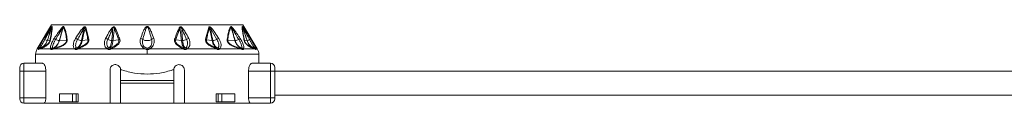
# Model space of a CAD drawing. Header units: millimetres. Extents: x -453 to 1924, y -67 to 428.
# Tile 14 of 88: x -110 to 75, y 158 to 173. Entities that reach past the tile are written whole.
import ezdxf

# ---------------------------------------------------------------- set-up
doc = ezdxf.new("R2010")
doc.units = ezdxf.units.MM

# ---------------------------------------------------------------- blocks, each defined once
blk = doc.blocks.new('Drawing View2')
at = {"color": 7, "linetype": 'Continuous', "lineweight": 18}
for p, q in [((9.46, -39.85), (6.74, -44.37)), ((9.46, -39.85), (45.46, -39.85)), ((15.88, -40.34), (16.46, -42.56)), ((39.04, -40.34), (38.46, -42.56)), ((40.58, -42.63), (39.44, -40.59)), ((45.46, -39.85), (48.17, -44.37)), ((8.02, -42.44), (8.43, -41.81)), ((6.99, -44.37), (6.74, -44.37)), ((7.29, -44.37), (7, -44.5)), ((9.3, -44.37), (7.29, -44.37)), ((8.66, -42.82), (9.17, -42.76)), ((13.81, -44.37), (9.86, -44.37)), ((10.94, -42.82), (12.28, -42.72)), ((19.96, -44.37), (14.4, -44.37)), ((15.23, -42.82), (16.3, -42.67)), ((27.02, -44.37), (20.64, -44.37)), ((21.01, -42.81), (22.09, -42.66)), ((27.46, -44.25), (27.46, -44.5)), ((34.27, -44.37), (27.89, -44.37)), ((33.91, -42.81), (32.82, -42.66)), ((40.52, -44.37), (34.95, -44.37)), ((39.68, -42.82), (38.61, -42.67)), ((45.05, -44.37), (41.1, -44.37)), ((43.97, -42.82), (42.63, -42.72)), ((47.62, -44.37), (45.61, -44.37)), ((45.74, -42.76), (46.25, -42.82)), ((47.92, -44.5), (47.62, -44.37)), ((48.17, -44.37), (47.93, -44.37)), ((6.46, -45.4), (6.46, -47.1)), ((27.46, -45.4), (6.46, -45.4)), ((27.46, -45.4), (27.46, -44.5)), ((48.46, -45.4), (27.46, -45.4)), ((48.46, -47.1), (48.46, -45.4)), ((3.46, -48.6), (3.46, -47.9)), ((4.26, -48.6), (4.26, -47.1)), ((4.26, -47.1), (7.77, -47.1)), ((47.15, -47.1), (50.66, -47.1)), ((50.66, -47.1), (50.66, -48.6)), ((51.46, -47.9), (51.46, -48.6)), ((3.46, -48.6), (4.26, -48.6)), ((3.46, -53.6), (3.46, -48.6)), ((4.26, -53.6), (4.26, -48.6)), ((4.26, -48.6), (8.39, -48.6)), ((8.39, -53.6), (8.39, -48.6)), ((20.46, -48.35), (20.46, -54.6)), ((22.46, -48.35), (22.67, -48.35)), ((22.46, -50.35), (22.46, -48.35)), ((32.25, -48.35), (32.46, -48.35)), ((32.46, -48.35), (32.46, -50.35)), ((34.46, -54.6), (34.46, -48.35)), ((46.52, -53.6), (46.52, -48.6)), ((46.52, -48.6), (50.66, -48.6)), ((51.46, -48.6), (50.66, -48.6)), ((50.66, -48.6), (50.66, -53.6)), ((51.46, -48.6), (203.46, -48.6)), ((51.46, -48.6), (51.46, -53.6)), ((32.46, -50.35), (22.46, -50.35)), ((22.46, -50.85), (22.46, -50.35)), ((32.46, -50.85), (22.46, -50.85)), ((22.46, -54.6), (22.46, -50.85)), ((32.46, -50.85), (32.46, -50.35)), ((32.46, -50.85), (32.46, -54.6)), ((3.46, -53.6), (3.46, -53.8)), ((3.46, -53.6), (4.26, -53.6)), ((4.26, -54.6), (4.26, -53.6)), ((4.26, -53.6), (8.39, -53.6)), ((10.95, -52.85), (10.95, -54.35)), ((13.42, -52.85), (10.95, -52.85)), ((13.42, -52.85), (14.09, -52.85)), ((13.42, -54.35), (13.42, -52.85)), ((14.09, -54.35), (14.09, -52.85)), ((14.48, -52.85), (14.09, -52.85)), ((14.48, -52.85), (14.48, -54.35)), ((40.43, -52.85), (40.43, -54.35)), ((40.83, -52.85), (40.43, -52.85)), ((40.83, -54.35), (40.83, -52.85)), ((40.83, -52.85), (41.5, -52.85)), ((41.5, -54.35), (41.5, -52.85)), ((43.97, -52.85), (41.5, -52.85)), ((43.97, -52.85), (43.97, -54.35)), ((50.66, -53.6), (46.52, -53.6)), ((50.66, -53.6), (50.66, -54.6)), ((51.46, -53.6), (50.66, -53.6)), ((51.46, -53.1), (203.46, -53.1)), ((51.46, -53.6), (51.46, -53.8)), ((7.96, -54.6), (4.26, -54.6)), ((7.96, -54.6), (20.46, -54.6)), ((13.42, -54.35), (10.95, -54.35)), ((14.09, -54.35), (13.42, -54.35)), ((14.48, -54.35), (14.09, -54.35)), ((22.46, -54.6), (20.46, -54.6)), ((22.46, -54.6), (32.46, -54.6)), ((34.46, -54.6), (32.46, -54.6)), ((34.46, -54.6), (46.96, -54.6)), ((40.83, -54.35), (40.43, -54.35)), ((41.5, -54.35), (40.83, -54.35)), ((43.97, -54.35), (41.5, -54.35)), ((50.66, -54.6), (46.96, -54.6))]:
    blk.add_line(p, q, dxfattribs=at)
for centre, radius, start, end in [((9.79, -40.34), 0.324, 155.8429, 174.655), ((9.96, -40.44), 0.49, 147.2626, 160.2891), ((11.91, -40.23), 0.386, 187.5089, 203.9881), ((12.15, -40.53), 0.526, 140.7173, 153.7493), ((4.44, -53.17), 16.73, 48.7638, 49.3774), ((16.18, -40.82), 0.57, 122.4971, 138.7551), ((20, -41.96), 1.55, 54.1818, 62.9072), ((21.79, -41.18), 0.791, 114.7837, 129.6376), ((33.13, -41.18), 0.791, 50.3624, 65.2163), ((34.91, -41.96), 1.55, 117.0941, 125.8165), ((38.73, -40.82), 0.57, 41.2449, 57.5029), ((50.54, -53.25), 16.84, 130.6238, 131.2337), ((42.77, -40.53), 0.526, 26.2508, 39.2827), ((43.01, -40.23), 0.386, 336.0145, 352.4888), ((44.95, -40.44), 0.49, 19.7109, 32.7374), ((45.13, -40.34), 0.324, 5.3451, 24.157), ((8.4, -42.27), 0.414, 204.0865, 239.4434), ((-5.11, -65.67), 27.68, 56.3517, 57.0582), ((12.64, -42.99), 0.446, 123.9682, 142.8148), ((13.33, -44.16), 1.84, 56.6046, 69.537), ((16.7, -43.08), 0.573, 115.027, 133.6959), ((19.3, -43.69), 1.29, 55.3117, 75.3484), ((22.58, -43.32), 0.815, 110.5166, 126.6125), ((26.05, -43.33), 0.913, 50.851, 78.7073), ((28.87, -43.33), 0.913, 101.2927, 129.149), ((32.34, -43.32), 0.815, 53.3875, 69.4834), ((35.62, -43.69), 1.29, 104.6516, 124.6883), ((38.21, -43.08), 0.573, 46.3041, 64.973), ((41.59, -44.16), 1.84, 110.463, 123.3954), ((42.27, -42.99), 0.446, 37.1852, 56.0318), ((60.03, -65.67), 27.68, 122.9418, 123.6483), ((46.51, -42.27), 0.414, 300.5566, 335.9135), ((8.46, -45.4), 2, 149.0362, 180), ((7.43, -44.72), 0.5, 109.1019, 153.0969), ((7.37, -44.65), 0.47, 100.9672, 144.8077), ((7.43, -44.71), 0.482, 109.3625, 154.2596), ((7.7, -44.6), 0.464, 111.8132, 151.3198), ((9.17, -40.98), 1.91, 239.4043, 254.6198), ((8.66, -42.79), 0.0356, 267.4158, 276.3201), ((9.45, -42.89), 0.304, 131.4359, 155.0717), ((9.73, -44.73), 0.556, 101.6448, 140.4638), ((9.86, -44.71), 0.489, 111.492, 154.5199), ((9.89, -44.61), 0.399, 113.9413, 162.016), ((10.22, -44.5), 0.374, 116.4592, 160.1268), ((11.14, -40.74), 2.1, 244.1185, 263.6115), ((14.25, -44.74), 0.575, 104.4162, 140.4213), ((14.4, -44.7), 0.506, 114.2513, 153.2837), ((14.53, -44.4), 0.248, 134.0214, 187.8098), ((15.3, -40.43), 2.4, 246.2439, 265.3332), ((14.63, -44.34), 0.235, 136.7077, 188.1385), ((20.4, -44.69), 0.543, 110.8768, 144.3208), ((20.94, -40.64), 2.19, 245.4117, 266.2911), ((20.57, -44.67), 0.521, 122.0688, 155.3334), ((27.46, -41.01), 1.82, 242.6733, 297.3267), ((27.53, -44.65), 0.582, 126.5982, 151.6209), ((27.38, -44.65), 0.582, 28.3791, 53.4018), ((33.97, -40.64), 2.19, 273.7089, 294.5883), ((34.34, -44.67), 0.521, 24.6665, 57.9313), ((34.51, -44.69), 0.543, 35.6794, 69.1233), ((39.61, -40.43), 2.4, 274.6668, 293.7561), ((40.28, -44.34), 0.235, 351.8615, 43.2923), ((40.39, -44.4), 0.248, 352.1904, 45.9787), ((40.52, -44.7), 0.506, 26.7162, 65.7487), ((40.66, -44.74), 0.575, 39.5788, 75.5838), ((44, -42.49), 0.332, 265.9431, 271.6453), ((43.77, -40.74), 2.1, 276.3884, 295.8815), ((44.7, -44.5), 0.374, 19.8732, 63.5408), ((45.03, -44.61), 0.399, 17.9841, 66.0586), ((45.06, -44.71), 0.489, 25.4801, 68.508), ((45.18, -44.73), 0.556, 39.5362, 78.3552), ((45.47, -42.89), 0.304, 24.9283, 48.5641), ((46.25, -42.79), 0.0357, 263.7523, 272.6346), ((45.75, -40.98), 1.91, 285.3802, 300.5957), ((47.22, -44.6), 0.464, 28.6802, 68.1868), ((47.54, -44.65), 0.47, 35.1923, 79.0329), ((47.48, -44.71), 0.482, 25.7404, 70.6374), ((47.49, -44.72), 0.5, 26.9031, 70.898), ((46.46, -45.4), 2, 0, 30.9638), ((4.26, -47.9), 0.8, 90, 180), ((50.66, -47.9), 0.8, 0, 90), ((4.26, -53.8), 0.8, 180, 270), ((50.66, -53.8), 0.8, 270, 0)]:
    blk.add_arc(centre, radius, start, end, dxfattribs=at)
for points, knots in [([(8.19, -42.63), (8.4, -42.26), (8.73, -41.67), (9.12, -40.96), (9.33, -40.55), (9.43, -40.38), (9.46, -40.31)], [0, 0, 0, 0, 0.470738, 0.766879, 0.908603, 1, 1, 1, 1]), ([(8.43, -41.81), (8.52, -41.66), (8.75, -41.29), (9.06, -40.82), (9.33, -40.42), (9.44, -40.27), (9.49, -40.21)], [0, 0, 0, 0, 0.253563, 0.655047, 0.855267, 1, 1, 1, 1]), ([(9.5, -40.27), (9.44, -40.45), (9.33, -40.79), (9.15, -41.34), (8.93, -42.01), (8.76, -42.52), (8.66, -42.82)], [0, 0, 0, 0, 0.215335, 0.398234, 0.642077, 1, 1, 1, 1]), ([(9.46, -40.31), (9.41, -40.48), (9.31, -40.82), (9.14, -41.36), (8.92, -42.03), (8.76, -42.53), (8.66, -42.82)], [0, 0, 0, 0, 0.201655, 0.404918, 0.64705, 1, 1, 1, 1]), ([(9.5, -40.27), (9.51, -40.44), (9.52, -40.76), (9.38, -41.68), (9.24, -42.38), (9.17, -42.76)], [0, 0, 0, 0, 0.342559, 0.646235, 1, 1, 1, 1]), ([(9.55, -40.17), (9.56, -40.32), (9.58, -40.6), (9.47, -41.47), (9.33, -42.22), (9.24, -42.66)], [0, 0, 0, 0, 0.308412, 0.587789, 1, 1, 1, 1]), ([(9.46, -40.31), (9.47, -40.3), (9.48, -40.29), (9.49, -40.27), (9.5, -40.26), (9.5, -40.26), (9.5, -40.27), (9.5, -40.27)], [0, 0, 0, 0, 0.312066, 0.577689, 0.709478, 0.846396, 1, 1, 1, 1]), ([(9.49, -40.21), (9.51, -40.19), (9.53, -40.17), (9.55, -40.16), (9.55, -40.17), (9.55, -40.17)], [0, 0, 0, 0, 0.527893, 0.749645, 1, 1, 1, 1]), ([(9.94, -42.44), (10.16, -42.12), (10.52, -41.58), (11.04, -40.84), (11.37, -40.46), (11.53, -40.28)], [0, 0, 0, 0, 0.427707, 0.722359, 1, 1, 1, 1]), ([(10.23, -42.63), (10.42, -42.3), (10.75, -41.75), (11.18, -41), (11.44, -40.58), (11.56, -40.38)], [0, 0, 0, 0, 0.4373839, 0.7346037, 1, 1, 1, 1]), ([(11.56, -40.38), (11.48, -40.71), (11.29, -41.53), (11.05, -42.34), (10.91, -42.82)], [0, 0, 0, 0, 0.404874, 1, 1, 1, 1]), ([(11.67, -40.29), (11.63, -40.46), (11.53, -40.79), (11.37, -41.34), (11.17, -42.01), (11.03, -42.53), (10.94, -42.82)], [0, 0, 0, 0, 0.1994012, 0.3895888, 0.6507497, 1, 1, 1, 1]), ([(11.53, -40.28), (11.55, -40.25), (11.6, -40.21), (11.65, -40.18), (11.69, -40.17), (11.72, -40.17), (11.73, -40.18), (11.74, -40.19)], [0, 0, 0, 0, 0.303841, 0.543349, 0.671179, 0.821746, 1, 1, 1, 1]), ([(11.56, -40.38), (11.57, -40.36), (11.59, -40.33), (11.63, -40.29), (11.65, -40.27), (11.66, -40.27), (11.67, -40.27), (11.67, -40.28), (11.67, -40.29), (11.67, -40.29)], [0, 0, 0, 0, 0.336697, 0.565233, 0.658713, 0.752306, 0.821694, 0.902667, 1, 1, 1, 1]), ([(11.67, -40.29), (11.79, -40.52), (11.99, -40.94), (12.17, -41.79), (12.25, -42.39), (12.28, -42.72)], [0, 0, 0, 0, 0.364986, 0.653176, 1, 1, 1, 1]), ([(11.74, -40.19), (11.83, -40.36), (12.03, -40.73), (12.2, -41.39), (12.32, -42.03), (12.37, -42.42), (12.39, -42.62)], [0, 0, 0, 0, 0.283427, 0.598157, 0.79281, 1, 1, 1, 1]), ([(13.97, -42.44), (14.23, -42.01), (14.65, -41.34), (15.15, -40.71), (15.34, -40.47)], [0, 0, 0, 0, 0.629625, 1, 1, 1, 1]), ([(14.34, -42.63), (14.5, -42.34), (14.74, -41.91), (15.04, -41.35), (15.25, -40.96), (15.4, -40.72), (15.47, -40.59)], [0, 0, 0, 0, 0.429633, 0.636413, 0.813229, 1, 1, 1, 1]), ([(15.47, -40.59), (15.43, -40.94), (15.35, -41.68), (15.2, -42.42), (15.11, -42.82)], [0, 0, 0, 0, 0.460533, 1, 1, 1, 1]), ([(15.75, -40.44), (15.72, -40.61), (15.64, -40.95), (15.52, -41.5), (15.38, -42.12), (15.29, -42.57), (15.23, -42.82)], [0, 0, 0, 0, 0.2134593, 0.4293792, 0.6901911, 1, 1, 1, 1]), ([(15.34, -40.47), (15.37, -40.43), (15.44, -40.36), (15.55, -40.28), (15.63, -40.22), (15.72, -40.2), (15.79, -40.21), (15.85, -40.26), (15.87, -40.31), (15.88, -40.34)], [0, 0, 0, 0, 0.202674, 0.363901, 0.493169, 0.594446, 0.716905, 0.852714, 1, 1, 1, 1]), ([(15.47, -40.59), (15.5, -40.55), (15.54, -40.47), (15.61, -40.38), (15.66, -40.33), (15.69, -40.31), (15.71, -40.31), (15.73, -40.32), (15.74, -40.34), (15.75, -40.38), (15.75, -40.42), (15.75, -40.44)], [0, 0, 0, 0, 0.274116, 0.463194, 0.592982, 0.653123, 0.685144, 0.720858, 0.783468, 0.856593, 1, 1, 1, 1]), ([(15.75, -40.44), (15.87, -40.83), (16.08, -41.54), (16.23, -42.31), (16.3, -42.67)], [0, 0, 0, 0, 0.53826, 1, 1, 1, 1]), ([(19.62, -42.44), (19.76, -42.17), (19.97, -41.78), (20.25, -41.27), (20.47, -40.91), (20.62, -40.69), (20.71, -40.58)], [0, 0, 0, 0, 0.420929, 0.628617, 0.808166, 1, 1, 1, 1]), ([(20.03, -42.63), (20.15, -42.35), (20.33, -41.95), (20.57, -41.43), (20.73, -41.06), (20.85, -40.82), (20.91, -40.7)], [0, 0, 0, 0, 0.4256024, 0.6341072, 0.8127261, 1, 1, 1, 1]), ([(20.71, -40.58), (20.75, -40.53), (20.82, -40.43), (20.95, -40.32), (21.09, -40.25), (21.21, -40.23), (21.32, -40.27), (21.4, -40.35), (21.44, -40.42), (21.46, -40.46)], [0, 0, 0, 0, 0.195281, 0.351729, 0.494735, 0.605844, 0.71819, 0.84666, 1, 1, 1, 1]), ([(20.91, -40.7), (20.91, -41.03), (20.92, -41.73), (20.84, -42.44), (20.8, -42.82)], [0, 0, 0, 0, 0.4557088, 1, 1, 1, 1]), ([(20.91, -40.7), (20.95, -40.61), (21, -40.5), (21.09, -40.39), (21.14, -40.35), (21.17, -40.35), (21.2, -40.35), (21.21, -40.36), (21.24, -40.39), (21.27, -40.47), (21.28, -40.53), (21.28, -40.57)], [0, 0, 0, 0, 0.388997, 0.491274, 0.578221, 0.607166, 0.63573, 0.666015, 0.700417, 0.824832, 1, 1, 1, 1]), ([(21.28, -40.57), (21.26, -40.73), (21.22, -41.05), (21.16, -41.57), (21.09, -42.15), (21.04, -42.58), (21.01, -42.81)], [0, 0, 0, 0, 0.21465, 0.427263, 0.688154, 1, 1, 1, 1]), ([(21.28, -40.57), (21.46, -41), (21.74, -41.68), (22, -42.39), (22.09, -42.66)], [0, 0, 0, 0, 0.619883, 1, 1, 1, 1]), ([(21.46, -40.46), (21.64, -40.89), (21.93, -41.57), (22.19, -42.28), (22.29, -42.55)], [0, 0, 0, 0, 0.620107, 1, 1, 1, 1]), ([(28.69, -42.44), (28.55, -42.02), (28.32, -41.37), (27.99, -40.63), (27.74, -40.29), (27.58, -40.19), (27.49, -40.16), (27.37, -40.17), (27.24, -40.24), (27.08, -40.41), (26.87, -40.75), (26.56, -41.44), (26.36, -42.05), (26.22, -42.44)], [0, 0, 0, 0, 0.25126, 0.396042, 0.462455, 0.47993, 0.495701, 0.509284, 0.540179, 0.56984, 0.63555, 0.761953, 1, 1, 1, 1]), ([(28.29, -42.63), (28.17, -42.2), (27.99, -41.54), (27.75, -40.78), (27.61, -40.42), (27.53, -40.3), (27.5, -40.28), (27.48, -40.26), (27.45, -40.26), (27.42, -40.27), (27.38, -40.31), (27.33, -40.38), (27.25, -40.54), (27.13, -40.89), (26.91, -41.61), (26.73, -42.22), (26.62, -42.63)], [0, 0, 0, 0, 0.2643505, 0.412633, 0.4746961, 0.4850701, 0.4933102, 0.4966759, 0.4996534, 0.5050934, 0.5165262, 0.5306861, 0.5543543, 0.6190612, 0.7494353, 1, 1, 1, 1]), ([(33.46, -40.46), (33.28, -40.89), (32.98, -41.57), (32.72, -42.28), (32.62, -42.55)], [0, 0, 0, 0, 0.620302, 1, 1, 1, 1]), ([(33.63, -40.57), (33.46, -41), (33.17, -41.68), (32.92, -42.39), (32.82, -42.66)], [0, 0, 0, 0, 0.620078, 1, 1, 1, 1]), ([(34.21, -40.58), (34.16, -40.52), (34.08, -40.42), (33.94, -40.3), (33.8, -40.23), (33.67, -40.23), (33.58, -40.28), (33.51, -40.36), (33.48, -40.43), (33.46, -40.46)], [0, 0, 0, 0, 0.215253, 0.384528, 0.526066, 0.634008, 0.741365, 0.859377, 1, 1, 1, 1]), ([(34.01, -40.7), (33.97, -40.61), (33.92, -40.5), (33.82, -40.38), (33.77, -40.36), (33.75, -40.35), (33.73, -40.35), (33.7, -40.36), (33.67, -40.4), (33.65, -40.47), (33.64, -40.54), (33.63, -40.57)], [0, 0, 0, 0, 0.3883566, 0.5202079, 0.5615594, 0.5993846, 0.6269174, 0.6554177, 0.7206544, 0.8386, 1, 1, 1, 1]), ([(33.91, -42.81), (33.86, -42.42), (33.8, -41.87), (33.72, -41.21), (33.67, -40.85), (33.64, -40.65), (33.63, -40.57)], [0, 0, 0, 0, 0.523004, 0.738676, 0.891237, 1, 1, 1, 1]), ([(34.12, -42.82), (34.06, -42.32), (33.98, -41.62), (34, -40.91), (34.01, -40.7)], [0, 0, 0, 0, 0.713706, 1, 1, 1, 1]), ([(34.88, -42.63), (34.7, -42.21), (34.42, -41.57), (34.11, -40.93), (34.01, -40.7)], [0, 0, 0, 0, 0.653194, 1, 1, 1, 1]), ([(35.29, -42.44), (35.08, -42.03), (34.76, -41.39), (34.35, -40.79), (34.21, -40.58)], [0, 0, 0, 0, 0.647777, 1, 1, 1, 1]), ([(39.16, -40.44), (39.05, -40.83), (38.84, -41.54), (38.68, -42.31), (38.61, -42.67)], [0, 0, 0, 0, 0.538008, 1, 1, 1, 1]), ([(39.58, -40.47), (39.53, -40.42), (39.43, -40.31), (39.28, -40.22), (39.17, -40.2), (39.11, -40.22), (39.06, -40.27), (39.05, -40.31), (39.04, -40.34)], [0, 0, 0, 0, 0.288282, 0.527872, 0.63604, 0.745985, 0.866726, 1, 1, 1, 1]), ([(39.44, -40.59), (39.4, -40.52), (39.36, -40.44), (39.29, -40.36), (39.26, -40.33), (39.23, -40.32), (39.21, -40.31), (39.2, -40.32), (39.18, -40.33), (39.16, -40.38), (39.16, -40.42), (39.16, -40.44)], [0, 0, 0, 0, 0.4179621, 0.499227, 0.5680035, 0.6251534, 0.663526, 0.7017402, 0.7444069, 0.8543682, 1, 1, 1, 1]), ([(39.68, -42.82), (39.59, -42.41), (39.47, -41.81), (39.31, -41.1), (39.23, -40.72), (39.18, -40.52), (39.16, -40.44)], [0, 0, 0, 0, 0.520969, 0.746084, 0.897635, 1, 1, 1, 1]), ([(39.81, -42.82), (39.69, -42.29), (39.52, -41.55), (39.46, -40.81), (39.44, -40.59)], [0, 0, 0, 0, 0.71325, 1, 1, 1, 1]), ([(40.95, -42.44), (40.71, -42.06), (40.29, -41.38), (39.79, -40.75), (39.58, -40.47)], [0, 0, 0, 0, 0.570277, 1, 1, 1, 1]), ([(43.18, -40.19), (43.08, -40.36), (42.88, -40.73), (42.72, -41.39), (42.6, -42.03), (42.55, -42.42), (42.52, -42.62)], [0, 0, 0, 0, 0.2837068, 0.5987607, 0.793171, 1, 1, 1, 1]), ([(43.24, -40.29), (43.13, -40.52), (42.92, -40.94), (42.74, -41.79), (42.67, -42.39), (42.63, -42.72)], [0, 0, 0, 0, 0.365567, 0.653732, 1, 1, 1, 1]), ([(43.39, -40.28), (43.36, -40.25), (43.31, -40.21), (43.26, -40.18), (43.22, -40.17), (43.19, -40.17), (43.18, -40.18), (43.18, -40.19)], [0, 0, 0, 0, 0.317365, 0.562223, 0.68531, 0.828098, 1, 1, 1, 1]), ([(43.36, -40.38), (43.34, -40.36), (43.32, -40.32), (43.29, -40.29), (43.27, -40.27), (43.26, -40.27), (43.25, -40.27), (43.24, -40.28), (43.24, -40.29), (43.24, -40.29)], [0, 0, 0, 0, 0.350592, 0.583117, 0.673422, 0.761724, 0.827666, 0.905665, 1, 1, 1, 1]), ([(43.97, -42.82), (43.85, -42.41), (43.68, -41.81), (43.47, -41.07), (43.34, -40.64), (43.27, -40.4), (43.24, -40.29)], [0, 0, 0, 0, 0.493755, 0.710629, 0.876371, 1, 1, 1, 1]), ([(44.01, -42.82), (43.91, -42.49), (43.75, -41.93), (43.52, -41.11), (43.41, -40.63), (43.36, -40.38)], [0, 0, 0, 0, 0.40792, 0.697704, 1, 1, 1, 1]), ([(44.69, -42.63), (44.5, -42.31), (44.18, -41.77), (43.75, -41.02), (43.49, -40.59), (43.36, -40.38)], [0, 0, 0, 0, 0.425144, 0.717363, 1, 1, 1, 1]), ([(44.97, -42.44), (44.76, -42.13), (44.41, -41.6), (43.89, -40.86), (43.56, -40.47), (43.39, -40.28)], [0, 0, 0, 0, 0.415711, 0.705132, 1, 1, 1, 1]), ([(45.67, -42.66), (45.6, -42.26), (45.46, -41.56), (45.34, -40.65), (45.35, -40.34), (45.36, -40.17)], [0, 0, 0, 0, 0.366467, 0.656613, 1, 1, 1, 1]), ([(45.36, -40.17), (45.37, -40.17), (45.37, -40.16), (45.39, -40.17), (45.41, -40.19), (45.42, -40.21)], [0, 0, 0, 0, 0.222827, 0.488483, 1, 1, 1, 1]), ([(45.74, -42.76), (45.67, -42.36), (45.53, -41.66), (45.39, -40.75), (45.41, -40.44), (45.41, -40.27)], [0, 0, 0, 0, 0.368099, 0.658336, 1, 1, 1, 1]), ([(45.41, -40.27), (45.41, -40.27), (45.41, -40.26), (45.42, -40.26), (45.42, -40.27), (45.43, -40.29), (45.44, -40.3), (45.45, -40.31)], [0, 0, 0, 0, 0.132574, 0.271467, 0.437835, 0.686829, 1, 1, 1, 1]), ([(46.25, -42.82), (46.11, -42.4), (45.91, -41.79), (45.67, -41.04), (45.53, -40.62), (45.45, -40.37), (45.41, -40.27)], [0, 0, 0, 0, 0.5028072, 0.7085926, 0.8855603, 1, 1, 1, 1]), ([(45.42, -40.21), (45.45, -40.24), (45.51, -40.32), (45.67, -40.54), (45.91, -40.91), (46.34, -41.57), (46.68, -42.1), (46.89, -42.44)], [0, 0, 0, 0, 0.063949, 0.139633, 0.317237, 0.568463, 1, 1, 1, 1]), ([(46.26, -42.82), (46.14, -42.47), (45.95, -41.88), (45.67, -41.04), (45.53, -40.56), (45.45, -40.31)], [0, 0, 0, 0, 0.426007, 0.700145, 1, 1, 1, 1]), ([(45.45, -40.31), (45.5, -40.4), (45.62, -40.62), (45.85, -41.06), (46.22, -41.74), (46.53, -42.28), (46.72, -42.63)], [0, 0, 0, 0, 0.12348, 0.298954, 0.554672, 1, 1, 1, 1]), ([(6.99, -44.37), (7.02, -44.29), (7.09, -44.08), (7.35, -43.58), (7.68, -43), (7.92, -42.61), (8.02, -42.44)], [0, 0, 0, 0, 0.210078, 0.472065, 0.762912, 1, 1, 1, 1]), ([(9.3, -44.37), (9.28, -44.32), (9.24, -44.2), (9.27, -43.92), (9.37, -43.52), (9.59, -43.01), (9.82, -42.63), (9.94, -42.44)], [0, 0, 0, 0, 0.137707, 0.297654, 0.485766, 0.740451, 1, 1, 1, 1]), ([(12.39, -42.62), (12.39, -42.67), (12.4, -42.77), (12.37, -42.94), (12.29, -43.12), (12.07, -43.43), (11.63, -43.75), (11.09, -43.99), (10.49, -44.21), (10.09, -44.31), (9.86, -44.37)], [0, 0, 0, 0, 0.054232, 0.103303, 0.150337, 0.200897, 0.369635, 0.542742, 0.734318, 1, 1, 1, 1]), ([(13.81, -44.37), (13.76, -44.32), (13.64, -44.2), (13.56, -43.93), (13.54, -43.54), (13.65, -43.02), (13.86, -42.64), (13.97, -42.44)], [0, 0, 0, 0, 0.136663, 0.294577, 0.479617, 0.72985, 1, 1, 1, 1]), ([(16.46, -42.56), (16.47, -42.64), (16.49, -42.79), (16.42, -43.04), (16.25, -43.3), (15.88, -43.65), (15.24, -44.02), (14.7, -44.25), (14.4, -44.37)], [0, 0, 0, 0, 0.0942, 0.182499, 0.278775, 0.389657, 0.657979, 1, 1, 1, 1]), ([(19.96, -44.37), (19.84, -44.29), (19.58, -44.09), (19.39, -43.58), (19.39, -43), (19.55, -42.61), (19.62, -42.44)], [0, 0, 0, 0, 0.2091723, 0.4692564, 0.7606952, 1, 1, 1, 1]), ([(22.29, -42.55), (22.31, -42.63), (22.36, -42.78), (22.33, -43.04), (22.2, -43.31), (21.87, -43.67), (21.33, -44.03), (20.86, -44.27), (20.64, -44.37)], [0, 0, 0, 0, 0.103652, 0.20385, 0.314185, 0.440662, 0.737374, 1, 1, 1, 1]), ([(26.22, -42.44), (26.18, -42.61), (26.11, -42.93), (26.18, -43.37), (26.31, -43.7), (26.5, -43.98), (26.73, -44.22), (26.93, -44.33), (27.02, -44.37)], [0, 0, 0, 0, 0.237372, 0.431825, 0.589432, 0.718601, 0.877817, 1, 1, 1, 1]), ([(27.89, -44.37), (28, -44.32), (28.23, -44.19), (28.49, -43.89), (28.71, -43.48), (28.81, -42.97), (28.73, -42.61), (28.69, -42.44)], [0, 0, 0, 0, 0.1471224, 0.3124059, 0.5079405, 0.7647124, 1, 1, 1, 1]), ([(32.62, -42.55), (32.6, -42.63), (32.56, -42.78), (32.59, -43.03), (32.7, -43.28), (33, -43.64), (33.55, -44.01), (34.03, -44.25), (34.27, -44.37)], [0, 0, 0, 0, 0.1017236, 0.1977442, 0.3042694, 0.4235864, 0.7110771, 1, 1, 1, 1]), ([(34.95, -44.37), (35.04, -44.32), (35.22, -44.19), (35.41, -43.89), (35.53, -43.48), (35.51, -42.97), (35.36, -42.61), (35.29, -42.44)], [0, 0, 0, 0, 0.1468149, 0.3117355, 0.5067024, 0.7623101, 1, 1, 1, 1]), ([(38.46, -42.56), (38.45, -42.64), (38.43, -42.79), (38.5, -43.04), (38.67, -43.3), (39.03, -43.65), (39.68, -44.02), (40.21, -44.25), (40.52, -44.37)], [0, 0, 0, 0, 0.0944189, 0.1824922, 0.2787502, 0.3896868, 0.6580242, 1, 1, 1, 1]), ([(41.1, -44.37), (41.16, -44.32), (41.28, -44.19), (41.36, -43.89), (41.37, -43.49), (41.24, -42.98), (41.04, -42.61), (40.95, -42.44)], [0, 0, 0, 0, 0.146737, 0.311562, 0.506363, 0.761707, 1, 1, 1, 1]), ([(42.52, -42.62), (42.52, -42.67), (42.51, -42.78), (42.55, -42.95), (42.63, -43.13), (42.8, -43.37), (43.08, -43.61), (43.49, -43.84), (44.18, -44.14), (44.69, -44.28), (45.05, -44.37)], [0, 0, 0, 0, 0.055904, 0.10622, 0.153662, 0.203296, 0.307891, 0.418501, 0.590067, 1, 1, 1, 1]), ([(45.61, -44.37), (45.64, -44.22), (45.69, -43.91), (45.45, -43.28), (45.19, -42.78), (45.04, -42.54), (44.97, -42.44)], [0, 0, 0, 0, 0.323235, 0.671392, 0.858958, 1, 1, 1, 1]), ([(46.89, -42.44), (47.01, -42.63), (47.25, -43.02), (47.57, -43.59), (47.83, -44.08), (47.9, -44.28), (47.93, -44.37)], [0, 0, 0, 0, 0.259149, 0.531128, 0.788083, 1, 1, 1, 1]), ([(6.98, -44.5), (6.97, -44.49), (6.96, -44.47), (6.98, -44.4), (6.99, -44.37)], [0, 0, 0, 0, 0.552011, 1, 1, 1, 1]), ([(8.66, -42.82), (8.56, -43.05), (8.38, -43.47), (7.88, -43.97), (7.48, -44.15), (7.26, -44.25)], [0, 0, 0, 0, 0.361519, 0.649049, 1, 1, 1, 1]), ([(7.26, -44.25), (7.26, -44.25), (7.26, -44.24), (7.27, -44.2), (7.28, -44.18)], [0, 0, 0, 0, 0.543645, 1, 1, 1, 1]), ([(7.27, -44.25), (7.27, -44.25), (7.27, -44.25), (7.27, -44.25), (7.26, -44.25)], [0, 0, 0, 0, 0.560002, 1, 1, 1, 1]), ([(8.66, -42.82), (8.57, -43.05), (8.39, -43.45), (7.9, -43.96), (7.5, -44.15), (7.27, -44.25)], [0, 0, 0, 0, 0.351286, 0.635427, 1, 1, 1, 1]), ([(7.53, -44.17), (7.48, -44.18), (7.38, -44.22), (7.31, -44.24), (7.27, -44.25)], [0, 0, 0, 0, 0.534048, 1, 1, 1, 1]), ([(7.28, -44.18), (7.3, -44.15), (7.35, -44.07), (7.47, -43.85), (7.66, -43.52), (7.92, -43.08), (8.1, -42.78), (8.19, -42.63)], [0, 0, 0, 0, 0.117161, 0.239899, 0.491313, 0.74564, 1, 1, 1, 1]), ([(9.24, -42.66), (9.23, -42.71), (9.21, -42.82), (9.14, -43), (9.04, -43.19), (8.88, -43.42), (8.65, -43.66), (8.35, -43.89), (8.01, -44.08), (7.63, -44.25), (7.41, -44.33), (7.29, -44.37)], [0, 0, 0, 0, 0.053488, 0.101165, 0.145724, 0.192526, 0.283011, 0.383772, 0.541991, 0.738283, 1, 1, 1, 1]), ([(9.17, -42.76), (9.16, -42.8), (9.14, -42.89), (9.09, -43.03), (9.01, -43.18), (8.9, -43.33), (8.78, -43.47), (8.61, -43.63), (8.07, -44), (7.77, -44.09), (7.53, -44.17)], [0, 0, 0, 0, 0.051327, 0.09442, 0.134349, 0.174419, 0.220939, 0.27713, 0.398157, 1, 1, 1, 1]), ([(9.42, -44.49), (9.39, -44.48), (9.34, -44.46), (9.31, -44.4), (9.3, -44.37)], [0, 0, 0, 0, 0.530896, 1, 1, 1, 1]), ([(9.86, -44.37), (9.8, -44.4), (9.67, -44.44), (9.56, -44.47), (9.51, -44.49)], [0, 0, 0, 0, 0.555292, 1, 1, 1, 1]), ([(9.62, -44.18), (9.62, -44.15), (9.61, -44.07), (9.65, -43.85), (9.76, -43.52), (9.96, -43.08), (10.14, -42.78), (10.23, -42.63)], [0, 0, 0, 0, 0.117122, 0.23984, 0.491204, 0.745529, 1, 1, 1, 1]), ([(9.68, -44.25), (9.66, -44.24), (9.63, -44.23), (9.62, -44.2), (9.62, -44.18)], [0, 0, 0, 0, 0.523137, 1, 1, 1, 1]), ([(10.91, -42.82), (10.84, -43.01), (10.72, -43.35), (10.44, -43.72), (10.12, -44.04), (9.85, -44.17), (9.68, -44.25)], [0, 0, 0, 0, 0.294643, 0.521096, 0.701932, 1, 1, 1, 1]), ([(9.72, -44.25), (9.71, -44.25), (9.7, -44.25), (9.69, -44.25), (9.68, -44.25)], [0, 0, 0, 0, 0.560007, 1, 1, 1, 1]), ([(10.94, -42.82), (10.87, -43.01), (10.75, -43.35), (10.48, -43.72), (10.15, -44.03), (9.89, -44.17), (9.72, -44.25)], [0, 0, 0, 0, 0.294538, 0.521008, 0.701872, 1, 1, 1, 1]), ([(10.05, -44.17), (9.99, -44.18), (9.88, -44.21), (9.77, -44.24), (9.72, -44.25)], [0, 0, 0, 0, 0.554562, 1, 1, 1, 1]), ([(12.28, -42.72), (12.29, -42.76), (12.3, -42.84), (12.28, -42.97), (12.22, -43.12), (12.12, -43.26), (11.98, -43.39), (11.78, -43.54), (11.07, -43.92), (10.51, -44.05), (10.05, -44.17)], [0, 0, 0, 0, 0.051613, 0.09536, 0.137319, 0.180165, 0.228028, 0.285272, 0.402314, 1, 1, 1, 1]), ([(10.91, -42.82), (10.92, -42.82), (10.93, -42.82), (10.94, -42.82), (10.94, -42.82)], [0, 0, 0, 0, 0.559976, 1, 1, 1, 1]), ([(13.95, -44.47), (13.92, -44.46), (13.86, -44.43), (13.83, -44.39), (13.81, -44.37)], [0, 0, 0, 0, 0.579744, 1, 1, 1, 1]), ([(14.28, -44.43), (14.23, -44.46), (14.14, -44.49), (14.02, -44.49), (13.97, -44.48), (13.95, -44.47)], [0, 0, 0, 0, 0.4821932, 0.7402634, 1, 1, 1, 1]), ([(14.11, -44.18), (14.08, -44.15), (14.03, -44.07), (13.98, -43.85), (13.99, -43.52), (14.1, -43.08), (14.26, -42.78), (14.34, -42.63)], [0, 0, 0, 0, 0.117118, 0.239833, 0.491188, 0.745502, 1, 1, 1, 1]), ([(14.19, -44.24), (14.17, -44.23), (14.14, -44.21), (14.12, -44.19), (14.11, -44.18)], [0, 0, 0, 0, 0.574767, 1, 1, 1, 1]), ([(15.11, -42.82), (15.06, -43.01), (14.98, -43.33), (14.77, -43.7), (14.53, -44.02), (14.32, -44.15), (14.19, -44.24)], [0, 0, 0, 0, 0.287161, 0.511571, 0.692984, 1, 1, 1, 1]), ([(14.36, -44.22), (14.32, -44.23), (14.26, -44.25), (14.21, -44.24), (14.19, -44.24)], [0, 0, 0, 0, 0.541687, 1, 1, 1, 1]), ([(14.4, -44.37), (14.38, -44.39), (14.34, -44.41), (14.3, -44.42), (14.28, -44.43)], [0, 0, 0, 0, 0.558376, 1, 1, 1, 1]), ([(15.23, -42.82), (15.19, -43), (15.1, -43.32), (14.91, -43.68), (14.67, -44), (14.48, -44.14), (14.36, -44.22)], [0, 0, 0, 0, 0.28629, 0.510661, 0.69222, 1, 1, 1, 1]), ([(14.46, -44.18), (14.44, -44.19), (14.41, -44.2), (14.37, -44.22), (14.36, -44.22)], [0, 0, 0, 0, 0.557314, 1, 1, 1, 1]), ([(16.3, -42.67), (16.32, -42.73), (16.34, -42.81), (16.32, -42.94), (16.28, -43.04), (16.23, -43.14), (16.12, -43.28), (15.82, -43.54), (15.23, -43.86), (14.74, -44.06), (14.46, -44.18)], [0, 0, 0, 0, 0.088148, 0.127362, 0.165638, 0.20809, 0.253003, 0.357761, 0.633199, 1, 1, 1, 1]), ([(15.11, -42.82), (15.14, -42.82), (15.18, -42.82), (15.22, -42.82), (15.23, -42.82)], [0, 0, 0, 0, 0.559847, 1, 1, 1, 1]), ([(20.21, -44.18), (20.16, -44.15), (20.07, -44.07), (19.93, -43.85), (19.84, -43.52), (19.86, -43.08), (19.97, -42.78), (20.03, -42.63)], [0, 0, 0, 0, 0.117159, 0.239896, 0.491308, 0.745636, 1, 1, 1, 1]), ([(20.1, -44.45), (20.07, -44.44), (20.02, -44.42), (19.98, -44.39), (19.96, -44.37)], [0, 0, 0, 0, 0.55931, 1, 1, 1, 1]), ([(20.64, -44.37), (20.59, -44.4), (20.5, -44.45), (20.35, -44.49), (20.21, -44.49), (20.14, -44.46), (20.1, -44.45)], [0, 0, 0, 0, 0.273675, 0.544486, 0.766897, 1, 1, 1, 1]), ([(20.29, -44.23), (20.28, -44.22), (20.25, -44.21), (20.22, -44.19), (20.21, -44.18)], [0, 0, 0, 0, 0.555851, 1, 1, 1, 1]), ([(20.8, -42.82), (20.77, -43.02), (20.72, -43.41), (20.55, -43.92), (20.39, -44.12), (20.29, -44.23)], [0, 0, 0, 0, 0.321949, 0.6179, 1, 1, 1, 1]), ([(20.56, -44.2), (20.54, -44.21), (20.49, -44.23), (20.42, -44.24), (20.35, -44.24), (20.31, -44.23), (20.29, -44.23)], [0, 0, 0, 0, 0.255573, 0.503234, 0.749597, 1, 1, 1, 1]), ([(22.09, -42.66), (22.12, -42.72), (22.16, -42.84), (22.14, -43.04), (22.02, -43.26), (21.55, -43.73), (21.01, -43.98), (20.56, -44.2)], [0, 0, 0, 0, 0.097572, 0.186101, 0.286324, 0.407959, 1, 1, 1, 1]), ([(21.01, -42.81), (20.98, -43.02), (20.92, -43.4), (20.76, -43.89), (20.63, -44.09), (20.56, -44.2)], [0, 0, 0, 0, 0.342164, 0.623264, 1, 1, 1, 1]), ([(20.64, -44.37), (20.62, -44.33), (20.58, -44.24), (20.56, -44.21), (20.56, -44.2)], [0, 0, 0, 0, 0.559299, 1, 1, 1, 1]), ([(20.8, -42.82), (20.84, -42.82), (20.92, -42.82), (20.98, -42.82), (21.01, -42.81)], [0, 0, 0, 0, 0.559728, 1, 1, 1, 1]), ([(26.62, -42.63), (26.59, -42.78), (26.53, -43.08), (26.61, -43.52), (26.79, -43.85), (26.99, -44.07), (27.12, -44.15), (27.19, -44.18)], [0, 0, 0, 0, 0.254556, 0.508885, 0.760231, 0.882933, 1, 1, 1, 1]), ([(27.02, -44.37), (27.1, -44.41), (27.23, -44.48), (27.39, -44.49), (27.46, -44.5)], [0, 0, 0, 0, 0.54913, 1, 1, 1, 1]), ([(27.19, -44.18), (27.23, -44.2), (27.31, -44.24), (27.41, -44.25), (27.46, -44.25)], [0, 0, 0, 0, 0.511372, 1, 1, 1, 1]), ([(27.46, -44.25), (27.49, -44.25), (27.55, -44.25), (27.64, -44.22), (27.7, -44.2), (27.73, -44.18)], [0, 0, 0, 0, 0.325553, 0.611247, 1, 1, 1, 1]), ([(27.46, -44.5), (27.51, -44.5), (27.61, -44.49), (27.76, -44.45), (27.84, -44.4), (27.89, -44.37)], [0, 0, 0, 0, 0.3329763, 0.6197469, 1, 1, 1, 1]), ([(27.73, -44.18), (27.79, -44.15), (27.92, -44.07), (28.12, -43.85), (28.3, -43.52), (28.39, -43.08), (28.32, -42.78), (28.29, -42.63)], [0, 0, 0, 0, 0.11715, 0.23987, 0.49125, 0.745581, 1, 1, 1, 1]), ([(32.82, -42.66), (32.8, -42.72), (32.76, -42.83), (32.77, -43.03), (32.88, -43.24), (33.34, -43.72), (33.89, -43.98), (34.36, -44.2)], [0, 0, 0, 0, 0.09476, 0.180727, 0.278153, 0.391304, 1, 1, 1, 1]), ([(34.36, -44.2), (34.28, -44.09), (34.15, -43.89), (33.99, -43.4), (33.94, -43.02), (33.91, -42.81)], [0, 0, 0, 0, 0.37661, 0.657741, 1, 1, 1, 1]), ([(34.12, -42.82), (34.07, -42.82), (34, -42.82), (33.93, -42.82), (33.91, -42.81)], [0, 0, 0, 0, 0.559727, 1, 1, 1, 1]), ([(34.62, -44.23), (34.53, -44.12), (34.37, -43.93), (34.2, -43.42), (34.14, -43.03), (34.12, -42.82)], [0, 0, 0, 0, 0.371267, 0.671006, 1, 1, 1, 1]), ([(34.36, -44.2), (34.35, -44.22), (34.33, -44.25), (34.29, -44.34), (34.27, -44.37)], [0, 0, 0, 0, 0.559282, 1, 1, 1, 1]), ([(34.27, -44.37), (34.32, -44.4), (34.42, -44.45), (34.56, -44.49), (34.7, -44.49), (34.78, -44.46), (34.82, -44.45)], [0, 0, 0, 0, 0.273593, 0.542673, 0.764584, 1, 1, 1, 1]), ([(34.36, -44.2), (34.38, -44.21), (34.42, -44.23), (34.49, -44.24), (34.56, -44.24), (34.6, -44.23), (34.62, -44.23)], [0, 0, 0, 0, 0.255568, 0.50322, 0.749583, 1, 1, 1, 1]), ([(34.62, -44.23), (34.64, -44.22), (34.67, -44.21), (34.69, -44.19), (34.7, -44.18)], [0, 0, 0, 0, 0.555849, 1, 1, 1, 1]), ([(34.7, -44.18), (34.75, -44.15), (34.85, -44.07), (34.98, -43.85), (35.07, -43.52), (35.06, -43.08), (34.94, -42.78), (34.88, -42.63)], [0, 0, 0, 0, 0.117149, 0.239869, 0.491248, 0.745576, 1, 1, 1, 1]), ([(34.82, -44.45), (34.84, -44.44), (34.89, -44.42), (34.93, -44.39), (34.95, -44.37)], [0, 0, 0, 0, 0.55931, 1, 1, 1, 1]), ([(38.61, -42.67), (38.6, -42.73), (38.58, -42.81), (38.6, -42.94), (38.63, -43.04), (38.69, -43.14), (38.8, -43.28), (39.1, -43.54), (39.68, -43.86), (40.17, -44.06), (40.45, -44.18)], [0, 0, 0, 0, 0.08814, 0.127354, 0.16563, 0.208084, 0.253003, 0.357789, 0.633246, 1, 1, 1, 1]), ([(40.56, -44.22), (40.5, -44.18), (40.35, -44.09), (40.15, -43.88), (39.97, -43.61), (39.8, -43.27), (39.72, -42.98), (39.68, -42.82)], [0, 0, 0, 0, 0.154753, 0.378155, 0.536035, 0.740167, 1, 1, 1, 1]), ([(39.81, -42.82), (39.78, -42.82), (39.73, -42.82), (39.7, -42.82), (39.68, -42.82)], [0, 0, 0, 0, 0.5598474, 1, 1, 1, 1]), ([(40.72, -44.24), (40.66, -44.2), (40.49, -44.11), (40.29, -43.9), (40.1, -43.63), (39.93, -43.29), (39.85, -42.99), (39.81, -42.82)], [0, 0, 0, 0, 0.154429, 0.377318, 0.534784, 0.73906, 1, 1, 1, 1]), ([(40.45, -44.18), (40.47, -44.19), (40.51, -44.2), (40.54, -44.22), (40.56, -44.22)], [0, 0, 0, 0, 0.557314, 1, 1, 1, 1]), ([(40.52, -44.37), (40.54, -44.39), (40.58, -44.41), (40.61, -44.42), (40.63, -44.43)], [0, 0, 0, 0, 0.558376, 1, 1, 1, 1]), ([(40.56, -44.22), (40.57, -44.23), (40.61, -44.24), (40.65, -44.25), (40.69, -44.25), (40.71, -44.24), (40.72, -44.24)], [0, 0, 0, 0, 0.252688, 0.501352, 0.749494, 1, 1, 1, 1]), ([(40.8, -44.18), (40.83, -44.15), (40.89, -44.07), (40.94, -43.85), (40.93, -43.52), (40.81, -43.08), (40.66, -42.78), (40.58, -42.63)], [0, 0, 0, 0, 0.117149, 0.239869, 0.491247, 0.745575, 1, 1, 1, 1]), ([(40.63, -44.43), (40.69, -44.46), (40.78, -44.49), (40.89, -44.49), (40.94, -44.48), (40.97, -44.47)], [0, 0, 0, 0, 0.4830665, 0.7400479, 1, 1, 1, 1]), ([(40.72, -44.24), (40.74, -44.23), (40.77, -44.22), (40.79, -44.19), (40.8, -44.18)], [0, 0, 0, 0, 0.549544, 1, 1, 1, 1]), ([(40.97, -44.47), (41, -44.46), (41.05, -44.43), (41.09, -44.39), (41.1, -44.37)], [0, 0, 0, 0, 0.554606, 1, 1, 1, 1]), ([(42.63, -42.72), (42.62, -42.76), (42.61, -42.84), (42.63, -42.98), (42.7, -43.13), (42.8, -43.27), (43.04, -43.49), (43.82, -43.9), (44.41, -44.05), (44.87, -44.17)], [0, 0, 0, 0, 0.053191, 0.098086, 0.139814, 0.182632, 0.23063, 0.405048, 1, 1, 1, 1]), ([(45.19, -44.25), (44.99, -44.14), (44.64, -43.95), (44.21, -43.45), (44.06, -43.05), (43.97, -42.82)], [0, 0, 0, 0, 0.365428, 0.649355, 1, 1, 1, 1]), ([(45.23, -44.25), (45.14, -44.21), (44.91, -44.1), (44.58, -43.84), (44.23, -43.42), (44.09, -43.04), (44.01, -42.82)], [0, 0, 0, 0, 0.171049, 0.404806, 0.657867, 1, 1, 1, 1]), ([(45.29, -44.18), (45.3, -44.15), (45.3, -44.07), (45.26, -43.85), (45.16, -43.52), (44.96, -43.08), (44.78, -42.78), (44.69, -42.63)], [0, 0, 0, 0, 0.117146, 0.239913, 0.491348, 0.745631, 1, 1, 1, 1]), ([(44.87, -44.17), (44.93, -44.18), (45.04, -44.21), (45.14, -44.24), (45.19, -44.25)], [0, 0, 0, 0, 0.554562, 1, 1, 1, 1]), ([(45.05, -44.37), (45.12, -44.4), (45.24, -44.44), (45.36, -44.47), (45.41, -44.49)], [0, 0, 0, 0, 0.555292, 1, 1, 1, 1]), ([(45.19, -44.25), (45.2, -44.25), (45.22, -44.25), (45.23, -44.25), (45.23, -44.25)], [0, 0, 0, 0, 0.560007, 1, 1, 1, 1]), ([(45.23, -44.25), (45.25, -44.24), (45.28, -44.23), (45.29, -44.2), (45.29, -44.18)], [0, 0, 0, 0, 0.5524725, 1, 1, 1, 1]), ([(45.5, -44.49), (45.53, -44.48), (45.58, -44.46), (45.6, -44.4), (45.61, -44.37)], [0, 0, 0, 0, 0.5601162, 1, 1, 1, 1]), ([(47.62, -44.37), (47.49, -44.33), (47.25, -44.24), (46.8, -44.03), (46.41, -43.78), (46.13, -43.51), (45.98, -43.34), (45.86, -43.16), (45.77, -42.99), (45.71, -42.82), (45.68, -42.71), (45.67, -42.66)], [0, 0, 0, 0, 0.285538, 0.509527, 0.703242, 0.765072, 0.819711, 0.859429, 0.901399, 0.9481, 1, 1, 1, 1]), ([(47.39, -44.17), (47.12, -44.09), (46.81, -44.01), (46.22, -43.56), (46.07, -43.41), (45.98, -43.29), (45.89, -43.16), (45.82, -43.02), (45.77, -42.88), (45.75, -42.8), (45.74, -42.76)], [0, 0, 0, 0, 0.6561977, 0.7575874, 0.7997918, 0.836227, 0.8716715, 0.9077771, 0.9500143, 1, 1, 1, 1]), ([(47.64, -44.25), (47.54, -44.21), (47.3, -44.11), (46.93, -43.86), (46.52, -43.44), (46.35, -43.05), (46.25, -42.82)], [0, 0, 0, 0, 0.155639, 0.387571, 0.650535, 1, 1, 1, 1]), ([(47.65, -44.25), (47.55, -44.21), (47.3, -44.11), (46.93, -43.86), (46.52, -43.44), (46.35, -43.05), (46.26, -42.82)], [0, 0, 0, 0, 0.155657, 0.38755, 0.650476, 1, 1, 1, 1]), ([(46.72, -42.63), (46.81, -42.78), (46.99, -43.08), (47.25, -43.52), (47.44, -43.85), (47.57, -44.07), (47.61, -44.15), (47.63, -44.18)], [0, 0, 0, 0, 0.25439, 0.508653, 0.760076, 0.882848, 1, 1, 1, 1]), ([(47.64, -44.25), (47.6, -44.24), (47.52, -44.21), (47.43, -44.18), (47.39, -44.17)], [0, 0, 0, 0, 0.542941, 1, 1, 1, 1]), ([(47.63, -44.18), (47.64, -44.2), (47.66, -44.24), (47.65, -44.25), (47.65, -44.25)], [0, 0, 0, 0, 0.510723, 1, 1, 1, 1]), ([(47.65, -44.25), (47.65, -44.25), (47.65, -44.25), (47.64, -44.25), (47.64, -44.25)], [0, 0, 0, 0, 0.5597797, 1, 1, 1, 1]), ([(47.93, -44.37), (47.94, -44.41), (47.95, -44.47), (47.94, -44.49), (47.93, -44.5)], [0, 0, 0, 0, 0.572072, 1, 1, 1, 1]), ([(7, -44.5), (6.99, -44.5), (6.99, -44.5), (6.98, -44.5), (6.98, -44.5)], [0, 0, 0, 0, 0.560051, 1, 1, 1, 1]), ([(9.51, -44.49), (9.49, -44.49), (9.46, -44.5), (9.43, -44.5), (9.42, -44.49)], [0, 0, 0, 0, 0.560194, 1, 1, 1, 1]), ([(45.41, -44.49), (45.43, -44.49), (45.46, -44.5), (45.49, -44.5), (45.5, -44.49)], [0, 0, 0, 0, 0.560194, 1, 1, 1, 1]), ([(47.93, -44.5), (47.93, -44.5), (47.93, -44.5), (47.92, -44.5), (47.92, -44.5)], [0, 0, 0, 0, 0.559761, 1, 1, 1, 1]), ([(8.39, -48.6), (8.39, -48.57), (8.39, -48.38), (8.35, -48.04), (8.25, -47.63), (8.09, -47.31), (7.92, -47.13), (7.81, -47.11), (7.77, -47.1)], [0, 0, 0, 0, 0.040672, 0.229112, 0.419719, 0.623401, 0.844287, 1, 1, 1, 1]), ([(22.46, -48.35), (22.45, -48.24), (22.43, -48.02), (22.26, -47.73), (22.02, -47.5), (21.71, -47.36), (21.37, -47.33), (21.03, -47.42), (20.74, -47.63), (20.53, -47.92), (20.46, -48.18), (20.46, -48.32), (20.46, -48.35)], [0, 0, 0, 0, 0.102692, 0.205345, 0.309125, 0.415784, 0.526123, 0.639705, 0.754182, 0.86573, 0.971495, 1, 1, 1, 1]), ([(34.46, -48.35), (34.45, -48.24), (34.43, -48.03), (34.27, -47.74), (34.03, -47.51), (33.73, -47.37), (33.38, -47.33), (33.03, -47.42), (32.74, -47.62), (32.54, -47.91), (32.46, -48.17), (32.46, -48.31), (32.46, -48.35)], [0, 0, 0, 0, 0.100795, 0.201493, 0.304873, 0.413747, 0.527057, 0.641563, 0.753853, 0.862272, 0.967136, 1, 1, 1, 1]), ([(47.15, -47.1), (47.08, -47.12), (46.94, -47.16), (46.75, -47.45), (46.6, -47.87), (46.53, -48.29), (46.53, -48.53), (46.52, -48.6)], [0, 0, 0, 0, 0.23522, 0.470544, 0.700974, 0.913889, 1, 1, 1, 1]), ([(27.46, -49.11), (26.66, -49.08), (25.02, -49.01), (23.46, -48.57), (22.67, -48.35)], [0, 0, 0, 0, 0.486988, 1, 1, 1, 1]), ([(32.25, -48.35), (31.45, -48.57), (29.9, -49.01), (28.26, -49.08), (27.46, -49.11)], [0, 0, 0, 0, 0.513031, 1, 1, 1, 1]), ([(7.96, -54.6), (8.01, -54.59), (8.11, -54.56), (8.24, -54.36), (8.34, -54.08), (8.39, -53.8), (8.39, -53.64), (8.39, -53.6)], [0, 0, 0, 0, 0.237843, 0.475882, 0.706486, 0.917911, 1, 1, 1, 1]), ([(46.52, -53.6), (46.52, -53.63), (46.53, -53.75), (46.55, -53.98), (46.63, -54.25), (46.73, -54.46), (46.85, -54.58), (46.92, -54.59), (46.96, -54.6)], [0, 0, 0, 0, 0.047967, 0.235568, 0.425729, 0.628869, 0.84956, 1, 1, 1, 1])]:
    blk.add_open_spline(points, degree=3, knots=knots, dxfattribs=at)

msp = doc.modelspace()

# ---------------------------------------------------------------- block references
at = {"color": 7, "linetype": 'Continuous', "lineweight": 18}
msp.add_blockref('Drawing View2', (-113.75, 212.96), dxfattribs=at)

doc.saveas('drawing.dxf')
